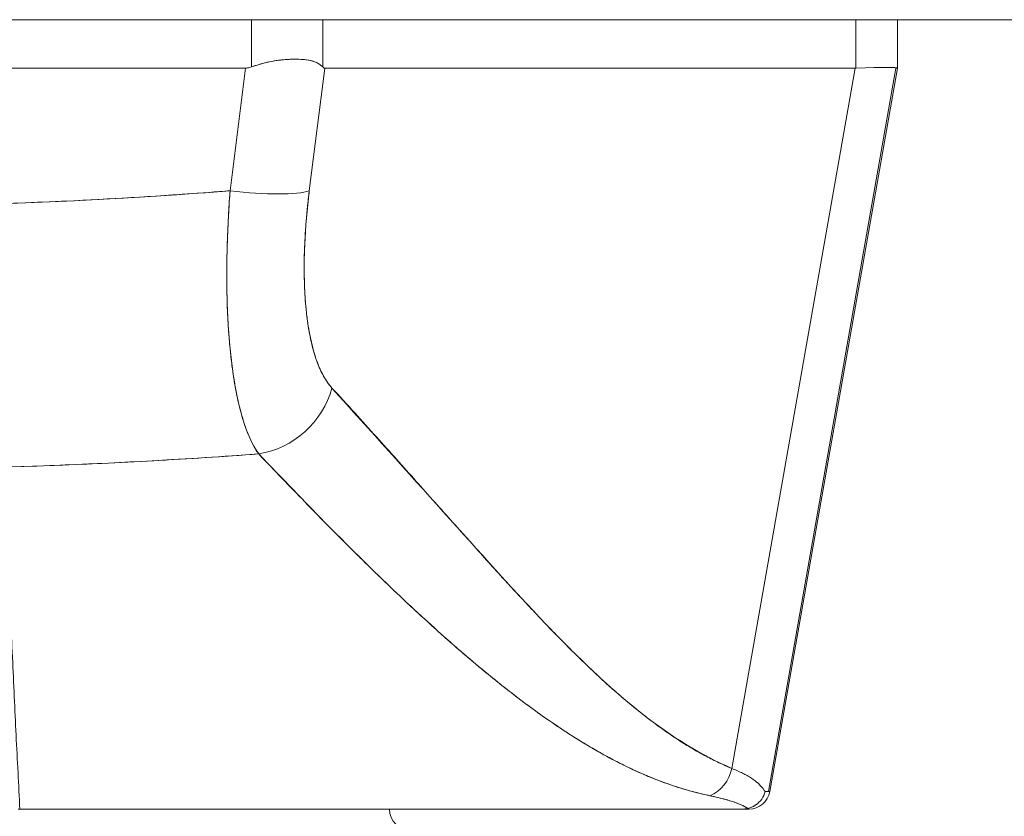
# Model space of a CAD drawing. Header units: inches. Extents: x 10 to 331, y 10 to 212.
# Tile 12 of 145: x 35.299 to 36.207, y 23.775 to 24.51. Entities that reach past the tile are written whole.
import ezdxf

# ---------------------------------------------------------------- set-up
doc = ezdxf.new("R2010")
doc.units = ezdxf.units.IN
doc.header["$LTSCALE"] = 20
doc.header["$MEASUREMENT"] = 0
doc.layers.add('Visible (ANSI)', color=7, linetype='Continuous', lineweight=5)

msp = doc.modelspace()

# ---------------------------------------------------------------- linework, layer by layer
at = {"layer": 'Visible (ANSI)'}
for p, q in [((61.06945, 24.50984), (32.81935, 24.50984)), ((35.51245, 24.50984), (35.51245, 24.46625)), ((35.51245, 24.46625), (35.51245, 24.50984)), ((35.57815, 24.50984), (35.57815, 24.46625)), ((35.57815, 24.46625), (35.57815, 24.50984)), ((36.07018, 24.50984), (36.07018, 24.46519)), ((36.07018, 24.46519), (36.07018, 24.50984)), ((36.10863, 24.4652), (36.10863, 24.50984)), ((35.50686, 24.46518), (34.76193, 24.46518)), ((34.76193, 24.46518), (35.50686, 24.46518)), ((35.50686, 24.46518), (35.49268, 24.352)), ((35.49268, 24.352), (35.50686, 24.46518)), ((35.5658, 24.352), (35.57999, 24.46518)), ((35.57999, 24.46518), (35.5658, 24.352)), ((36.06974, 24.46518), (35.57999, 24.46518)), ((35.57999, 24.46518), (36.06974, 24.46518)), ((36.06974, 24.46518), (35.95579, 23.81909)), ((36.10727, 24.46518), (35.98973, 23.79776)), ((35.99091, 23.79776), (36.10862, 24.46518)), ((36.10726, 24.46557), (36.10726, 24.46542)), ((36.10726, 24.46542), (36.10726, 24.46557)), ((36.10727, 24.46518), (36.10862, 24.46518)), ((36.10862, 24.46518), (36.10727, 24.46518)), ((36.10862, 24.46521), (36.10862, 24.46519)), ((36.10863, 24.46519), (36.10863, 24.46521)), ((35.57571, 24.4311), (35.57572, 24.4311)), ((35.57325, 24.41141), (35.57325, 24.41141)), ((35.57325, 24.41141), (35.57325, 24.41141)), ((35.56979, 24.38385), (35.56979, 24.38385)), ((35.56979, 24.38385), (35.56979, 24.38385)), ((35.49214, 24.34448), (35.49214, 24.34448)), ((35.56491, 24.34448), (35.5649, 24.34448)), ((35.49097, 24.3248), (35.49098, 24.3248)), ((35.56297, 24.3248), (35.56298, 24.3248)), ((35.49044, 24.31299), (35.49045, 24.31299)), ((35.4082, 24.10222), (35.4082, 24.10222)), ((35.41831, 24.10277), (35.41831, 24.10277)), ((35.32958, 24.09862), (35.32958, 24.09862)), ((35.32958, 24.09862), (35.32958, 24.09862)), ((35.34306, 24.09915), (35.34306, 24.09915)), ((35.34306, 24.09915), (35.34306, 24.09915)), ((35.3558, 24.09969), (35.3558, 24.09969)), ((35.3558, 24.09969), (35.3558, 24.09969)), ((35.71742, 24.02482), (35.71742, 24.02466)), ((35.71761, 24.02445), (35.71761, 24.0246)), ((35.73711, 24.00299), (35.73711, 24.00283)), ((35.7148, 23.91928), (35.7148, 23.91928)), ((35.7148, 23.91928), (35.7148, 23.91928)), ((35.82229, 23.84054), (35.82228, 23.84054)), ((35.99091, 23.79776), (35.98973, 23.79776)), ((35.98973, 23.79776), (35.99091, 23.79776)), ((35.2985, 23.78149), (35.29712, 23.78149)), ((35.96333, 23.78149), (35.29855, 23.78149)), ((35.96333, 23.78149), (35.96333, 23.78149)), ((35.97153, 23.78149), (35.96378, 23.78149))]:
    msp.add_line(p, q, dxfattribs=at)
for centre, radius, start, end in [((35.55513, 24.41141), 0.01969, 16.86722, 16.87199), ((35.97153, 23.80117), 0.01969, 270.00004, 350), ((35.97153, 23.80117), 0.01968, 270, 349.99999), ((35.97035, 23.80117), 0.01969, 349.91841, 350), ((35.97035, 23.80117), 0.01968, 349.91769, 349.99999), ((35.65946, 23.78149), 0.01969, 180, 270)]:
    msp.add_arc(centre, radius, start, end, dxfattribs=at)
for centre, major_axis, ratio, start_param, end_param in [((35.4215, 24.42181), (0.68713, 0.04339), 0.010627, 6.2812, 6.618625), ((36.10727, 24.59417), (0, -0.12899), 0.001274, 6.221922, 6.283004), ((35.49258, 24.36568), (0.07813, -0.00979), 0.172189, 4.735229, 5.947874), ((35.49258, 24.36568), (0.07813, -0.00979), 0.172189, 4.735229, 5.947875), ((35.1319, 24.31298), (-0.50787, 0), 0.00001, 3.701895, 3.701908), ((35.5135, 24.18371), (0.05789, 0.05337), 0.919457, 4.083149, 5.314064), ((35.5135, 24.18371), (-0.05789, -0.05337), 0.919454, 0.941555, 2.172466), ((35.35019, 24.09956), (-0.01968, 0.00007), 0.939169, 0.052657, 0.052856), ((35.92556, 23.82458), (-0.01168, -0.03124), 0.918918, 0.715743, 1.735104), ((35.92556, 23.82458), (0.01168, 0.03124), 0.918918, 3.857336, 4.876696), ((35.29235, 23.80107), (0.69857, -0.00332), 0.000801, 6.169499, 6.284333), ((35.26006, 23.78149), (0.71147, 0), 0.00001, 6.282757, 6.430899)]:
    msp.add_ellipse(centre, major_axis=major_axis, ratio=ratio, start_param=start_param, end_param=end_param, dxfattribs=at)
for points, knots in [([(35.51245, 24.46625), (35.518, 24.46827), (35.5236, 24.46984), (35.52914, 24.47097), (35.53469, 24.4721), (35.54019, 24.4728), (35.54534, 24.47315), (35.55049, 24.4735), (35.55529, 24.4735), (35.55959, 24.47315), (35.56388, 24.4728), (35.56766, 24.4721), (35.57076, 24.47097), (35.57386, 24.46983), (35.57631, 24.46827), (35.57815, 24.46625)], [0, 0, 0, 0, 0.2, 0.2, 0.2, 0.4, 0.4, 0.4, 0.6, 0.6, 0.6, 0.8, 0.8, 0.8, 1, 1, 1, 1]), ([(35.57815, 24.46625), (35.57686, 24.46767), (35.57524, 24.46888), (35.57329, 24.46987), (35.5725, 24.47027), (35.57166, 24.47064), (35.57076, 24.47097), (35.56948, 24.47144), (35.5681, 24.47183), (35.56661, 24.47215), (35.56447, 24.47262), (35.56211, 24.47295), (35.55957, 24.47315), (35.55918, 24.47318), (35.55878, 24.47321), (35.55838, 24.47324), (35.55545, 24.47343), (35.55231, 24.47346), (35.54899, 24.47334), (35.54778, 24.4733), (35.54655, 24.47323), (35.5453, 24.47315), (35.54308, 24.473), (35.54079, 24.47278), (35.53846, 24.47249), (35.53539, 24.47211), (35.53225, 24.47161), (35.52909, 24.47096), (35.52819, 24.47077), (35.52729, 24.47058), (35.52638, 24.47037), (35.52172, 24.4693), (35.51705, 24.46792), (35.51245, 24.46625)], [0, 0, 0, 0, 0.142203, 0.142203, 0.142203, 0.2, 0.2, 0.2, 0.281923, 0.281923, 0.281923, 0.4, 0.4, 0.4, 0.418336, 0.418336, 0.418336, 0.551505, 0.551505, 0.551505, 0.6, 0.6, 0.6, 0.686289, 0.686289, 0.686289, 0.8, 0.8, 0.8, 0.832512, 0.832512, 0.832512, 1, 1, 1, 1]), ([(35.50686, 24.46518), (35.5075, 24.46519), (35.50814, 24.46523), (35.50876, 24.46531), (35.50939, 24.46539), (35.51001, 24.46551), (35.51062, 24.46567), (35.51124, 24.46583), (35.51185, 24.46602), (35.51245, 24.46625)], [0, 0, 0, 0, 0.333333, 0.333333, 0.333333, 0.666667, 0.666667, 0.666667, 1, 1, 1, 1]), ([(35.50686, 24.46518), (35.50751, 24.46519), (35.50814, 24.46523), (35.50877, 24.46531), (35.5094, 24.46539), (35.51002, 24.46551), (35.51063, 24.46567), (35.51124, 24.46583), (35.51185, 24.46602), (35.51245, 24.46625)], [0, 0, 0, 0, 0.333333, 0.333333, 0.333333, 0.666667, 0.666667, 0.666667, 1, 1, 1, 1]), ([(35.57815, 24.46625), (35.57835, 24.46602), (35.57854, 24.46583), (35.57875, 24.46567), (35.57895, 24.46551), (35.57915, 24.46539), (35.57936, 24.46531), (35.57956, 24.46523), (35.57977, 24.46519), (35.57999, 24.46518)], [0, 0, 0, 0, 0.333333, 0.333333, 0.333333, 0.666667, 0.666667, 0.666667, 1, 1, 1, 1]), ([(35.57815, 24.46625), (35.57835, 24.46602), (35.57855, 24.46583), (35.57875, 24.46567), (35.57895, 24.46551), (35.57916, 24.46539), (35.57936, 24.46531), (35.57957, 24.46523), (35.57978, 24.46519), (35.57999, 24.46518)], [0, 0, 0, 0, 0.333333, 0.333333, 0.333333, 0.666667, 0.666667, 0.666667, 1, 1, 1, 1]), ([(36.06974, 24.46518), (36.06978, 24.46518), (36.06983, 24.46518), (36.06988, 24.46518), (36.06993, 24.46518), (36.06998, 24.46518), (36.07003, 24.46518), (36.07008, 24.46518), (36.07013, 24.46519), (36.07018, 24.46519)], [0, 0, 0, 0, 0.333333, 0.333333, 0.333333, 0.666667, 0.666667, 0.666667, 1, 1, 1, 1]), ([(36.10863, 24.46519), (36.10862, 24.46519), (36.10862, 24.46518), (36.10862, 24.46518), (36.10862, 24.46518), (36.10862, 24.46518), (36.10862, 24.46518), (36.10862, 24.46518), (36.10862, 24.46518), (36.10862, 24.46518)], [0, 0, 0, 0, 0.333333, 0.333333, 0.333333, 0.666667, 0.666667, 0.666667, 1, 1, 1, 1]), ([(34.77606, 24.352), (34.80613, 24.34964), (34.8362, 24.34755), (34.86629, 24.34576), (34.92587, 24.3422), (34.98547, 24.33978), (35.04508, 24.33858), (35.1053, 24.33736), (35.16553, 24.33738), (35.22575, 24.33863), (35.28521, 24.33986), (35.34466, 24.3423), (35.40408, 24.34586), (35.4304, 24.34744), (35.45672, 24.34924), (35.48303, 24.35126), (35.48625, 24.3515), (35.48946, 24.35175), (35.49268, 24.352)], [0, 0, 0, 0, 0.125959, 0.125959, 0.125959, 0.375449, 0.375449, 0.375449, 0.627486, 0.627486, 0.627486, 0.876322, 0.876322, 0.876322, 0.986527, 0.986527, 0.986527, 1, 1, 1, 1]), ([(35.49268, 24.352), (35.41167, 24.34562), (35.33116, 24.34137), (35.25214, 24.33924), (35.17313, 24.33711), (35.0956, 24.33711), (35.01658, 24.33924), (34.93756, 24.34137), (34.85706, 24.34562), (34.77606, 24.352)], [0, 0, 0, 0, 0.333333, 0.333333, 0.333333, 0.666667, 0.666667, 0.666667, 1, 1, 1, 1]), ([(35.49268, 24.352), (35.49126, 24.33329), (35.49036, 24.31478), (35.48994, 24.29703), (35.48952, 24.27927), (35.48958, 24.26227), (35.49014, 24.24616), (35.4907, 24.23006), (35.49174, 24.21485), (35.49326, 24.20077), (35.49478, 24.18669), (35.49677, 24.17372), (35.49922, 24.16208), (35.50167, 24.15043), (35.50458, 24.1401), (35.5079, 24.13123), (35.51122, 24.12235), (35.51496, 24.11495), (35.5191, 24.10926)], [0, 0, 0, 0, 0.166667, 0.166667, 0.166667, 0.333333, 0.333333, 0.333333, 0.5, 0.5, 0.5, 0.666667, 0.666667, 0.666667, 0.833333, 0.833333, 0.833333, 1, 1, 1, 1]), ([(35.5191, 24.10926), (35.51856, 24.11001), (35.51804, 24.11078), (35.51752, 24.11157), (35.51617, 24.11363), (35.51487, 24.11587), (35.51361, 24.11828), (35.51235, 24.1207), (35.51113, 24.12329), (35.50996, 24.12605), (35.50926, 24.12771), (35.50857, 24.12944), (35.5079, 24.13123), (35.50745, 24.1324), (35.50702, 24.1336), (35.5066, 24.13483), (35.50552, 24.13792), (35.50449, 24.14117), (35.50352, 24.14458), (35.50254, 24.14799), (35.50161, 24.15156), (35.50073, 24.15528), (35.50021, 24.1575), (35.49971, 24.15976), (35.49922, 24.16208), (35.49889, 24.16366), (35.49857, 24.16526), (35.49825, 24.16688), (35.49747, 24.17089), (35.49675, 24.17505), (35.49607, 24.17934), (35.4954, 24.18363), (35.49478, 24.18806), (35.49421, 24.19262), (35.49387, 24.1953), (35.49356, 24.19801), (35.49326, 24.20078), (35.49305, 24.20273), (35.49285, 24.2047), (35.49266, 24.20669), (35.49219, 24.2115), (35.49178, 24.21644), (35.49142, 24.22149), (35.49107, 24.22654), (35.49076, 24.23171), (35.49051, 24.23698), (35.49037, 24.24001), (35.49025, 24.24307), (35.49014, 24.24617), (35.49006, 24.24846), (35.48999, 24.25077), (35.48993, 24.25309), (35.48979, 24.25856), (35.48971, 24.26413), (35.48968, 24.26979), (35.48965, 24.27545), (35.48967, 24.2812), (35.48975, 24.28703), (35.4898, 24.29034), (35.48986, 24.29367), (35.48994, 24.29702), (35.49, 24.29959), (35.49007, 24.30218), (35.49015, 24.30478), (35.49034, 24.31077), (35.49059, 24.31683), (35.49089, 24.32296), (35.49119, 24.32909), (35.49154, 24.33528), (35.49195, 24.34152), (35.49217, 24.345), (35.49242, 24.3485), (35.49268, 24.352)], [0, 0, 0, 0, 0.021607, 0.021607, 0.021607, 0.077357, 0.077357, 0.077357, 0.133054, 0.133054, 0.133054, 0.166667, 0.166667, 0.166667, 0.188734, 0.188734, 0.188734, 0.244434, 0.244434, 0.244434, 0.300147, 0.300147, 0.300147, 0.333333, 0.333333, 0.333333, 0.355862, 0.355862, 0.355862, 0.411578, 0.411578, 0.411578, 0.467311, 0.467311, 0.467311, 0.5, 0.5, 0.5, 0.523075, 0.523075, 0.523075, 0.57886, 0.57886, 0.57886, 0.634636, 0.634636, 0.634636, 0.666667, 0.666667, 0.666667, 0.69037, 0.69037, 0.69037, 0.746068, 0.746068, 0.746068, 0.801783, 0.801783, 0.801783, 0.833333, 0.833333, 0.833333, 0.85749, 0.85749, 0.85749, 0.913181, 0.913181, 0.913181, 0.968909, 0.968909, 0.968909, 1, 1, 1, 1]), ([(35.58672, 24.17004), (35.58196, 24.17533), (35.57785, 24.18214), (35.57439, 24.19059), (35.57092, 24.19904), (35.5681, 24.20912), (35.56596, 24.2205), (35.56383, 24.23187), (35.56239, 24.24454), (35.56165, 24.25832), (35.56091, 24.27209), (35.56087, 24.28699), (35.56156, 24.30264), (35.56225, 24.3183), (35.56367, 24.33471), (35.5658, 24.352)], [0, 0, 0, 0, 0.2, 0.2, 0.2, 0.4, 0.4, 0.4, 0.6, 0.6, 0.6, 0.8, 0.8, 0.8, 1, 1, 1, 1]), ([(35.5658, 24.352), (35.56547, 24.34937), (35.56516, 24.34673), (35.56486, 24.34411), (35.56433, 24.33943), (35.56385, 24.33477), (35.56343, 24.33014), (35.56301, 24.32554), (35.56265, 24.32098), (35.56234, 24.31646), (35.56203, 24.31197), (35.56178, 24.30752), (35.56158, 24.30312), (35.56138, 24.29874), (35.56124, 24.29442), (35.56116, 24.29016), (35.56108, 24.28591), (35.56105, 24.28173), (35.56108, 24.27762), (35.5611, 24.27351), (35.56119, 24.26947), (35.56133, 24.26552), (35.56147, 24.26156), (35.56166, 24.25768), (35.56191, 24.25389), (35.56216, 24.2501), (35.56247, 24.2464), (35.56283, 24.24279), (35.56298, 24.24122), (35.56315, 24.23966), (35.56333, 24.23813), (35.56356, 24.23614), (35.5638, 24.23417), (35.56407, 24.23224), (35.56454, 24.22882), (35.56506, 24.22551), (35.56563, 24.22229), (35.56621, 24.21908), (35.56684, 24.21596), (35.56752, 24.21297), (35.5682, 24.20996), (35.56894, 24.20707), (35.56972, 24.20429), (35.57051, 24.20151), (35.57134, 24.19884), (35.57223, 24.1963), (35.57312, 24.19375), (35.57406, 24.19132), (35.57504, 24.18902), (35.57603, 24.18671), (35.57707, 24.18453), (35.57815, 24.18249), (35.57924, 24.18043), (35.58037, 24.1785), (35.58155, 24.17672), (35.58273, 24.17492), (35.58396, 24.17326), (35.58522, 24.17174), (35.58571, 24.17115), (35.58621, 24.17058), (35.58672, 24.17004)], [0, 0, 0, 0, 0.031589, 0.031589, 0.031589, 0.087981, 0.087981, 0.087981, 0.14403, 0.14403, 0.14403, 0.199779, 0.199779, 0.199779, 0.255256, 0.255256, 0.255256, 0.310513, 0.310513, 0.310513, 0.36568, 0.36568, 0.36568, 0.420831, 0.420831, 0.420831, 0.475991, 0.475991, 0.475991, 0.5, 0.5, 0.5, 0.531175, 0.531175, 0.531175, 0.586356, 0.586356, 0.586356, 0.641598, 0.641598, 0.641598, 0.696973, 0.696973, 0.696973, 0.752544, 0.752544, 0.752544, 0.808363, 0.808363, 0.808363, 0.864488, 0.864488, 0.864488, 0.920979, 0.920979, 0.920979, 0.977864, 0.977864, 0.977864, 1, 1, 1, 1]), ([(35.95579, 23.81909), (35.92877, 23.83085), (35.90091, 23.84761), (35.87234, 23.87004), (35.84376, 23.89247), (35.81446, 23.92058), (35.7841, 23.95231), (35.75374, 23.98404), (35.72232, 24.0194), (35.68946, 24.05595), (35.65661, 24.09251), (35.62232, 24.13027), (35.58672, 24.17004)], [0, 0, 0, 0, 0.25, 0.25, 0.25, 0.5, 0.5, 0.5, 0.75, 0.75, 0.75, 1, 1, 1, 1]), ([(35.58672, 24.17004), (35.59373, 24.16243), (35.60074, 24.15479), (35.60773, 24.14712), (35.61436, 24.13984), (35.62099, 24.13252), (35.62761, 24.12518), (35.63392, 24.11818), (35.64022, 24.11116), (35.64652, 24.10413), (35.65253, 24.09741), (35.65854, 24.09068), (35.66454, 24.08394), (35.67029, 24.0775), (35.67603, 24.07104), (35.68178, 24.06459), (35.68728, 24.05841), (35.69278, 24.05223), (35.69829, 24.04606), (35.70357, 24.04013), (35.70886, 24.03421), (35.71415, 24.02831), (35.71923, 24.02263), (35.72432, 24.01697), (35.72942, 24.01133), (35.73433, 24.00589), (35.73924, 24.00047), (35.74417, 23.99508), (35.74892, 23.98988), (35.75367, 23.9847), (35.75844, 23.97955), (35.76091, 23.97688), (35.76338, 23.97422), (35.76586, 23.97157), (35.768, 23.96928), (35.77014, 23.967), (35.77229, 23.96472), (35.77677, 23.95996), (35.78126, 23.95524), (35.78577, 23.95057), (35.79014, 23.94603), (35.79452, 23.94153), (35.79891, 23.93708), (35.80319, 23.93276), (35.80747, 23.92847), (35.81177, 23.92425), (35.81596, 23.92013), (35.82016, 23.91606), (35.82438, 23.91205), (35.82849, 23.90814), (35.83262, 23.90428), (35.83677, 23.90048), (35.84083, 23.89677), (35.8449, 23.89312), (35.84899, 23.88953), (35.853, 23.88602), (35.85702, 23.88258), (35.86106, 23.8792), (35.86503, 23.87589), (35.86902, 23.87265), (35.87302, 23.86949), (35.87696, 23.86638), (35.88092, 23.86335), (35.8849, 23.8604), (35.88882, 23.85749), (35.89276, 23.85466), (35.89671, 23.85192), (35.90062, 23.84922), (35.90455, 23.8466), (35.9085, 23.84407), (35.91241, 23.84157), (35.91634, 23.83916), (35.92028, 23.83685), (35.9242, 23.83457), (35.92813, 23.83237), (35.93208, 23.83028), (35.936, 23.8282), (35.93994, 23.82623), (35.94391, 23.82436), (35.94785, 23.8225), (35.95181, 23.82074), (35.95579, 23.81909)], [0, 0, 0, 0, 0.058373, 0.058373, 0.058373, 0.113771, 0.113771, 0.113771, 0.166588, 0.166588, 0.166588, 0.217025, 0.217025, 0.217025, 0.265271, 0.265271, 0.265271, 0.311506, 0.311506, 0.311506, 0.355892, 0.355892, 0.355892, 0.398581, 0.398581, 0.398581, 0.439711, 0.439711, 0.439711, 0.479413, 0.479413, 0.479413, 0.5, 0.5, 0.5, 0.517807, 0.517807, 0.517807, 0.555021, 0.555021, 0.555021, 0.59116, 0.59116, 0.59116, 0.62632, 0.62632, 0.62632, 0.660593, 0.660593, 0.660593, 0.694065, 0.694065, 0.694065, 0.726815, 0.726815, 0.726815, 0.75892, 0.75892, 0.75892, 0.79045, 0.79045, 0.79045, 0.821471, 0.821471, 0.821471, 0.852043, 0.852043, 0.852043, 0.882223, 0.882223, 0.882223, 0.912065, 0.912065, 0.912065, 0.941613, 0.941613, 0.941613, 0.970914, 0.970914, 0.970914, 1, 1, 1, 1]), ([(35.5191, 24.10926), (35.45426, 24.1045), (35.39034, 24.1009), (35.32632, 24.09849), (35.26231, 24.09608), (35.1982, 24.09486), (35.1341, 24.09486), (35.07, 24.09486), (35.00589, 24.09608), (34.94187, 24.09849), (34.87786, 24.1009), (34.81393, 24.1045), (34.74911, 24.10926)], [0, 0, 0, 0, 0.25, 0.25, 0.25, 0.5, 0.5, 0.5, 0.75, 0.75, 0.75, 1, 1, 1, 1]), ([(35.5191, 24.10926), (35.48622, 24.10684), (35.45338, 24.10472), (35.42064, 24.1029), (35.36697, 24.09991), (35.31358, 24.09776), (35.2608, 24.09644), (35.25094, 24.09619), (35.2411, 24.09598), (35.23128, 24.09579), (35.167, 24.09456), (35.10342, 24.09454), (35.03916, 24.09575), (35.0286, 24.09594), (35.01802, 24.09618), (35.00742, 24.09644), (34.9552, 24.09775), (34.90239, 24.09987), (34.8493, 24.1028), (34.81598, 24.10464), (34.78256, 24.1068), (34.74911, 24.10926)], [0, 0, 0, 0, 0.126313, 0.126313, 0.126313, 0.333333, 0.333333, 0.333333, 0.371996, 0.371996, 0.371996, 0.62508, 0.62508, 0.62508, 0.666667, 0.666667, 0.666667, 0.871465, 0.871465, 0.871465, 1, 1, 1, 1]), ([(35.93558, 23.79396), (35.92232, 23.79675), (35.9092, 23.80045), (35.89619, 23.80505), (35.88317, 23.80965), (35.87025, 23.81515), (35.85723, 23.82152), (35.84421, 23.82789), (35.8311, 23.83513), (35.81774, 23.84328), (35.80439, 23.85143), (35.79081, 23.86049), (35.77684, 23.87052), (35.76287, 23.88055), (35.74853, 23.89155), (35.73366, 23.90364), (35.71878, 23.91572), (35.70338, 23.92887), (35.68729, 23.94325), (35.67119, 23.95763), (35.65441, 23.97323), (35.63671, 23.9902), (35.619, 24.00718), (35.60038, 24.02554), (35.58085, 24.04541), (35.56133, 24.06528), (35.5409, 24.08666), (35.5191, 24.10926)], [0, 0, 0, 0, 0.111111, 0.111111, 0.111111, 0.222222, 0.222222, 0.222222, 0.333333, 0.333333, 0.333333, 0.444444, 0.444444, 0.444444, 0.555556, 0.555556, 0.555556, 0.666667, 0.666667, 0.666667, 0.777778, 0.777778, 0.777778, 0.888889, 0.888889, 0.888889, 1, 1, 1, 1]), ([(35.93558, 23.79396), (35.93099, 23.79491), (35.92637, 23.79598), (35.92173, 23.79718), (35.91716, 23.79837), (35.91255, 23.79968), (35.90792, 23.80112), (35.90335, 23.80254), (35.89876, 23.80408), (35.89414, 23.80576), (35.88957, 23.80741), (35.88497, 23.80919), (35.88035, 23.81108), (35.87577, 23.81297), (35.87117, 23.81497), (35.86655, 23.81709), (35.86195, 23.8192), (35.85733, 23.82143), (35.85269, 23.82377), (35.8485, 23.82588), (35.8443, 23.82809), (35.84008, 23.83038), (35.83964, 23.83062), (35.8392, 23.83087), (35.83875, 23.83111), (35.83409, 23.83366), (35.82941, 23.83633), (35.82471, 23.8391), (35.82001, 23.84188), (35.81529, 23.84476), (35.81055, 23.84775), (35.8058, 23.85075), (35.80103, 23.85385), (35.79624, 23.85706), (35.79143, 23.86028), (35.7866, 23.86361), (35.78175, 23.86703), (35.77687, 23.87048), (35.77197, 23.87403), (35.76704, 23.87767), (35.76208, 23.88135), (35.7571, 23.88513), (35.7521, 23.889), (35.74755, 23.89253), (35.74297, 23.89613), (35.73838, 23.89982), (35.73789, 23.90022), (35.73739, 23.90062), (35.73689, 23.90102), (35.73174, 23.90517), (35.72657, 23.90942), (35.72138, 23.91375), (35.71611, 23.91815), (35.71083, 23.92264), (35.70552, 23.92722), (35.70014, 23.93188), (35.69473, 23.93662), (35.6893, 23.94145), (35.68377, 23.94637), (35.67822, 23.95138), (35.67266, 23.95647), (35.66698, 23.96166), (35.66128, 23.96694), (35.65556, 23.9723), (35.64972, 23.97778), (35.64386, 23.98335), (35.63797, 23.98899), (35.6357, 23.99117), (35.63343, 23.99336), (35.63115, 23.99556), (35.62739, 23.9992), (35.62362, 24.00286), (35.61984, 24.00656), (35.61362, 24.01265), (35.60738, 24.01881), (35.60112, 24.02506), (35.59469, 24.03147), (35.58823, 24.03796), (35.58175, 24.04452), (35.57508, 24.05128), (35.56839, 24.05811), (35.56167, 24.06501), (35.55475, 24.07211), (35.5478, 24.0793), (35.54083, 24.08655), (35.53361, 24.09405), (35.52638, 24.10163), (35.5191, 24.10926)], [0, 0, 0, 0, 0.037382, 0.037382, 0.037382, 0.074234, 0.074234, 0.074234, 0.110636, 0.110636, 0.110636, 0.146671, 0.146671, 0.146671, 0.182417, 0.182417, 0.182417, 0.217957, 0.217957, 0.217957, 0.25, 0.25, 0.25, 0.253368, 0.253368, 0.253368, 0.288725, 0.288725, 0.288725, 0.324095, 0.324095, 0.324095, 0.359547, 0.359547, 0.359547, 0.39515, 0.39515, 0.39515, 0.430974, 0.430974, 0.430974, 0.467089, 0.467089, 0.467089, 0.5, 0.5, 0.5, 0.503564, 0.503564, 0.503564, 0.540473, 0.540473, 0.540473, 0.577897, 0.577897, 0.577897, 0.615918, 0.615918, 0.615918, 0.654622, 0.654622, 0.654622, 0.694093, 0.694093, 0.694093, 0.734423, 0.734423, 0.734423, 0.75, 0.75, 0.75, 0.775706, 0.775706, 0.775706, 0.818036, 0.818036, 0.818036, 0.861515, 0.861515, 0.861515, 0.906243, 0.906243, 0.906243, 0.952322, 0.952322, 0.952322, 1, 1, 1, 1]), ([(35.28852, 23.99632), (35.28937, 23.97101), (35.29067, 23.94609), (35.29182, 23.92166), (35.29297, 23.89723), (35.29397, 23.8733), (35.29515, 23.84991), (35.29633, 23.82652), (35.29769, 23.80369), (35.29855, 23.78149)], [0, 0, 0, 0, 0.333333, 0.333333, 0.333333, 0.666667, 0.666667, 0.666667, 1, 1, 1, 1]), ([(35.95579, 23.81909), (35.95939, 23.81766), (35.96271, 23.81619), (35.96573, 23.81467), (35.96715, 23.81396), (35.96849, 23.81325), (35.96978, 23.81252), (35.97125, 23.81169), (35.97264, 23.81085), (35.97394, 23.80999), (35.97622, 23.8085), (35.97824, 23.80696), (35.98001, 23.8054), (35.98014, 23.80528), (35.98026, 23.80517), (35.98039, 23.80505), (35.98224, 23.80337), (35.98379, 23.80163), (35.98505, 23.79986), (35.98555, 23.79915), (35.986, 23.79843), (35.9864, 23.79771)], [0, 0, 0, 0, 0.227322, 0.227322, 0.227322, 0.333333, 0.333333, 0.333333, 0.45463, 0.45463, 0.45463, 0.666667, 0.666667, 0.666667, 0.681967, 0.681967, 0.681967, 0.9093, 0.9093, 0.9093, 1, 1, 1, 1]), ([(35.97057, 23.78223), (35.96819, 23.78372), (35.96529, 23.78515), (35.96189, 23.78652), (35.95848, 23.78789), (35.95459, 23.78919), (35.9502, 23.79043), (35.94581, 23.79167), (35.94092, 23.79285), (35.93558, 23.79396)], [0, 0, 0, 0, 0.3333333, 0.3333333, 0.3333333, 0.6666667, 0.6666667, 0.6666667, 1, 1, 1, 1]), ([(35.97057, 23.78223), (35.97052, 23.78226), (35.97048, 23.78229), (35.97043, 23.78232), (35.96864, 23.78343), (35.96655, 23.7845), (35.96419, 23.78555), (35.96183, 23.78659), (35.95919, 23.7876), (35.95627, 23.78857), (35.95337, 23.78954), (35.95018, 23.79047), (35.94672, 23.79137), (35.94328, 23.79227), (35.93956, 23.79313), (35.93558, 23.79396)], [0, 0, 0, 0, 0.0066, 0.0066, 0.0066, 0.256927, 0.256927, 0.256927, 0.505833, 0.505833, 0.505833, 0.753477, 0.753477, 0.753477, 1, 1, 1, 1]), ([(35.97057, 23.78223), (35.97231, 23.78266), (35.97403, 23.7833), (35.97564, 23.78413), (35.97639, 23.78451), (35.97711, 23.78494), (35.97781, 23.78541), (35.97998, 23.78687), (35.98184, 23.78871), (35.98331, 23.79082), (35.98478, 23.79293), (35.98584, 23.79533), (35.9864, 23.79771)], [0, 0, 0, 0, 0.227317, 0.227317, 0.227317, 0.333333, 0.333333, 0.333333, 0.666667, 0.666667, 0.666667, 1, 1, 1, 1]), ([(35.9864, 23.79771), (35.98584, 23.79531), (35.98479, 23.79293), (35.98331, 23.79081), (35.98183, 23.78869), (35.97994, 23.78684), (35.97776, 23.78538), (35.97559, 23.78393), (35.97312, 23.78288), (35.97057, 23.78223)], [0, 0, 0, 0, 0.333333, 0.333333, 0.333333, 0.666667, 0.666667, 0.666667, 1, 1, 1, 1]), ([(35.96333, 23.78149), (35.96404, 23.78148), (35.96477, 23.78151), (35.96551, 23.78154), (35.96624, 23.78158), (35.96698, 23.78162), (35.96782, 23.78173), (35.96865, 23.78184), (35.96958, 23.78201), (35.97057, 23.78223)], [0, 0, 0, 0, 0.333333, 0.333333, 0.333333, 0.666667, 0.666667, 0.666667, 1, 1, 1, 1]), ([(35.96333, 23.78149), (35.96404, 23.78149), (35.96477, 23.7815), (35.96551, 23.78154), (35.96624, 23.78158), (35.96698, 23.78163), (35.96782, 23.78173), (35.96865, 23.78184), (35.96958, 23.78199), (35.97057, 23.78223)], [0, 0, 0, 0, 0.333333, 0.333333, 0.333333, 0.666667, 0.666667, 0.666667, 1, 1, 1, 1]), ([(35.2985, 23.78149), (35.34725, 23.78149), (35.39455, 23.78149), (35.44071, 23.78149), (35.48687, 23.78149), (35.53188, 23.78149), (35.57486, 23.78149), (35.61784, 23.78149), (35.65879, 23.78149), (35.69724, 23.78149), (35.73569, 23.78149), (35.77163, 23.78149), (35.80461, 23.78149), (35.83759, 23.78149), (35.86761, 23.78149), (35.89412, 23.78149), (35.92064, 23.78149), (35.94365, 23.78149), (35.96333, 23.78149)], [0, 0, 0, 0, 0.166667, 0.166667, 0.166667, 0.333333, 0.333333, 0.333333, 0.5, 0.5, 0.5, 0.666667, 0.666667, 0.666667, 0.833333, 0.833333, 0.833333, 1, 1, 1, 1])]:
    msp.add_open_spline(points, degree=3, knots=knots, dxfattribs=at)
for points in [[(36.10725, 24.46557), (36.10725, 24.46552), (36.10726, 24.46547), (36.10726, 24.46542)], [(35.49214, 24.34448), (35.49214, 24.34448), (35.49214, 24.34448), (35.49214, 24.34448)], [(35.5649, 24.34448), (35.56491, 24.34448), (35.56491, 24.34448), (35.56491, 24.34448)], [(35.3305, 24.09865), (35.3305, 24.09865), (35.3305, 24.09865), (35.3305, 24.09865)], [(35.3305, 24.09865), (35.3305, 24.09865), (35.3305, 24.09865), (35.3305, 24.09865)], [(35.98973, 23.79775), (35.98973, 23.79774), (35.98971, 23.79774), (35.9897, 23.79773)]]:
    msp.add_open_spline(points, degree=3, dxfattribs=at)

doc.saveas('drawing.dxf')
